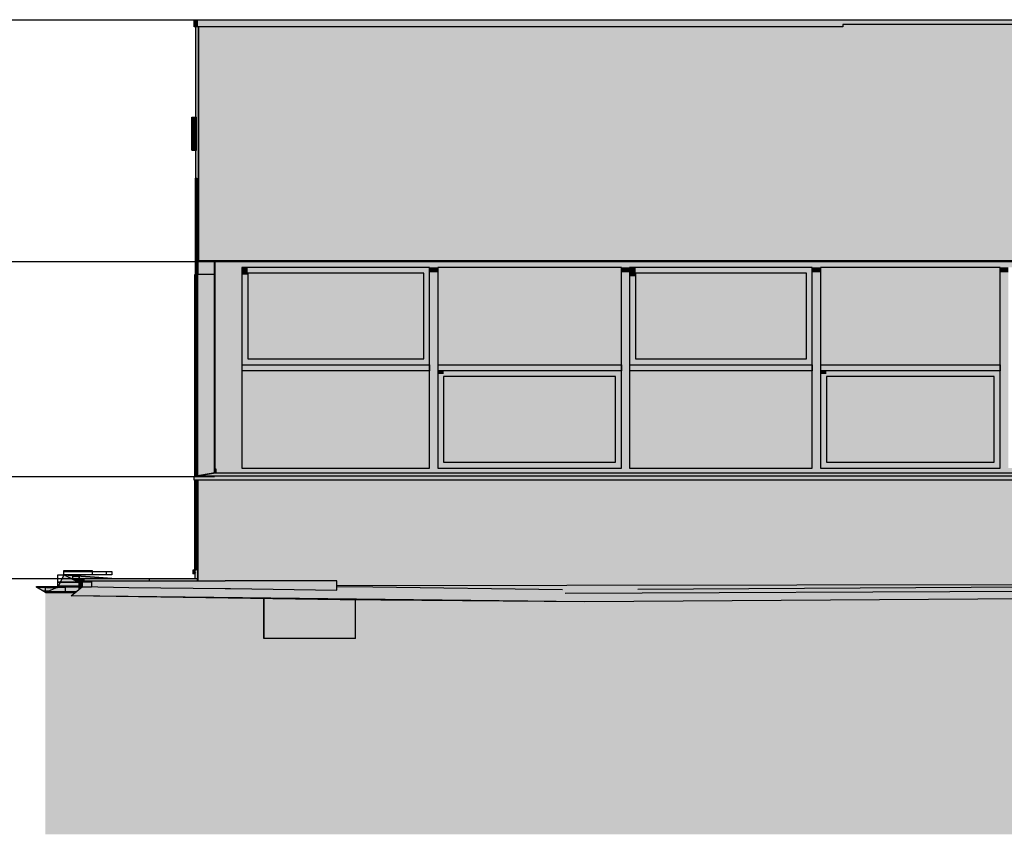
# Model space of a CAD drawing. Header units: metres. Extents: x 0 to 0.84, y 0 to 0.297.
# Tile 3 of 50: x 0.069 to 0.153, y 0.058 to 0.127. Entities that reach past the tile are written whole.
import ezdxf

# ---------------------------------------------------------------- set-up
doc = ezdxf.new("R2010")
doc.units = ezdxf.units.M
doc.linetypes.add('Teckovana 0.5x', pattern=[0.04, 0, -0.04])
for name, color, linetype, lineweight in [('Füllfläche', 7, 'Continuous', 13), ('Maßlinie 1_100', 7, 'Continuous', 25), ('Standard', 7, 'Continuous', 25)]:
    doc.layers.add(name, color=color, linetype=linetype, lineweight=lineweight)
picture_1 = doc.add_image_def('image1.jpg', size_in_pixel=(1024, 1024))
picture_2 = doc.add_image_def('image4.jpg', size_in_pixel=(2048, 512))

msp = doc.modelspace()

# ---------------------------------------------------------------- hatches: boundary and pattern name
at = {"layer": 'Füllfläche', "linetype": 'Continuous', "lineweight": 25, "true_color": 0xababab, "transparency": 33554687}
msp.add_hatch(color=253, dxfattribs=at).paths.add_polyline_path([(0.071015, 0.078505), (0.071015, 0.057905), (0.535391, 0.057905), (0.535391, 0.081805), (0.506566, 0.081422), (0.42, 0.080354), (0.365207, 0.079894), (0.338434, 0.079638), (0.322602, 0.07908), (0.272598, 0.079208), (0.21, 0.078311), (0.15814, 0.078567), (0.095848, 0.078499)])
at = {"layer": 'Standard', "linetype": 'Continuous', "lineweight": 25, "true_color": 0xbababa, "transparency": 33554687}
for points in [[(0.083689, 0.127301), (0.083689, 0.126701), (0.083952, 0.126701), (0.083952, 0.127301)], [(0.085445, 0.088711), (0.085461, 0.088711), (0.085461, 0.088999), (0.085445, 0.088999)], [(0.083616, 0.080411), (0.083781, 0.08044), (0.083781, 0.08044), (0.083781, 0.080444), (0.08376, 0.08044), (0.083759, 0.08044), (0.083594, 0.080411)], [(0.083616, 0.080084), (0.083616, 0.080411), (0.083594, 0.080411), (0.083594, 0.080084)], [(0.0837, 0.080411), (0.083865, 0.08044), (0.083865, 0.08044), (0.083865, 0.080444), (0.083844, 0.08044), (0.083843, 0.08044), (0.083678, 0.080411)], [(0.0837, 0.080084), (0.0837, 0.080411), (0.083678, 0.080411), (0.083678, 0.080084)], [(0.0837, 0.080411), (0.0837, 0.080084), (0.083724, 0.080084), (0.083815, 0.080242), (0.083802, 0.080249), (0.083715, 0.080099), (0.083715, 0.080399), (0.083865, 0.080426), (0.083865, 0.08044)], [(0.083715, 0.080099), (0.083802, 0.080249), (0.08378, 0.080249), (0.083715, 0.080137)], [(0.121524, 0.078752), (0.200011, 0.079272), (0.200561, 0.07928)]]:
    msp.add_hatch(color=9, dxfattribs=at).paths.add_polyline_path(points)
at = {"layer": 'Standard', "linetype": 'Continuous', "lineweight": 25, "true_color": 0xd1d1d1, "transparency": 33554687}
for points in [[(0.083952, 0.127301), (0.083952, 0.126701), (0.138997, 0.126701), (0.138997, 0.126899), (0.201619, 0.126899), (0.20172, 0.126899), (0.20172, 0.126701), (0.201741, 0.126701), (0.201741, 0.127301)], [(0.083701, 0.088084), (0.169164, 0.088084), (0.169164, 0.088411), (0.083701, 0.088411)]]:
    msp.add_hatch(color=254, dxfattribs=at).paths.add_polyline_path(points)
at = {"layer": 'Standard', "linetype": 'Continuous', "lineweight": 25, "true_color": 0xf3f3f3, "transparency": 33554687}
for points in [[(0.20172, 0.121299), (0.20172, 0.126899), (0.138997, 0.126899), (0.138997, 0.126701), (0.084064, 0.126701), (0.084064, 0.121299)], [(0.20172, 0.118299), (0.20172, 0.121299), (0.084064, 0.121299), (0.084064, 0.118299)], [(0.201713, 0.113799), (0.201713, 0.118299), (0.084064, 0.118299), (0.084064, 0.113799)], [(0.169164, 0.106799), (0.169164, 0.113799), (0.084064, 0.113799), (0.084064, 0.106799)], [(0.085461, 0.088696), (0.085461, 0.088696), (0.085546, 0.088711), (0.085546, 0.088999), (0.085561, 0.088999), (0.085561, 0.088699), (0.085545, 0.088696), (0.086161, 0.088696), (0.086161, 0.106699), (0.085464, 0.106699), (0.085461, 0.106699)], [(0.086161, 0.088696), (0.087761, 0.088696), (0.087761, 0.106699), (0.086161, 0.106699)], [(0.08826, 0.106199), (0.087761, 0.106199), (0.087761, 0.097899), (0.08826, 0.097899)], [(0.10376, 0.106199), (0.10326, 0.106199), (0.10326, 0.097899), (0.10376, 0.097899)], [(0.10446, 0.089099), (0.10446, 0.106199), (0.10376, 0.106199), (0.10376, 0.089099)], [(0.120813, 0.089099), (0.120813, 0.106199), (0.120114, 0.106199), (0.120114, 0.089099)], [(0.121312, 0.106199), (0.120813, 0.106199), (0.120813, 0.097899), (0.121312, 0.097899)], [(0.136379, 0.106199), (0.135879, 0.106199), (0.135879, 0.097899), (0.136379, 0.097899)], [(0.13708, 0.089099), (0.13708, 0.106199), (0.13638, 0.106199), (0.13638, 0.089099)], [(0.153096, 0.089099), (0.153096, 0.106199), (0.152396, 0.106199), (0.152396, 0.089099)], [(0.10326, 0.098399), (0.08826, 0.098399), (0.08826, 0.097899), (0.10326, 0.097899)], [(0.135879, 0.098399), (0.121312, 0.098399), (0.121312, 0.097899), (0.135879, 0.097899)], [(0.10376, 0.097399), (0.10376, 0.097899), (0.087761, 0.097899), (0.087761, 0.097399)], [(0.120113, 0.097399), (0.120113, 0.097899), (0.10446, 0.097899), (0.10446, 0.097399)], [(0.10446, 0.089099), (0.104959, 0.089099), (0.104959, 0.097399), (0.10446, 0.097399)], [(0.119612, 0.096899), (0.119612, 0.097399), (0.104959, 0.097399), (0.104959, 0.096899)], [(0.120112, 0.089099), (0.120112, 0.097399), (0.119612, 0.097399), (0.119612, 0.089099)], [(0.136379, 0.097399), (0.136379, 0.097899), (0.120813, 0.097899), (0.120813, 0.097399)], [(0.152395, 0.097399), (0.152395, 0.097899), (0.13708, 0.097899), (0.13708, 0.097399)], [(0.13708, 0.089099), (0.137579, 0.089099), (0.137579, 0.097399), (0.13708, 0.097399)], [(0.151894, 0.096899), (0.151894, 0.097399), (0.137579, 0.097399), (0.137579, 0.096899)], [(0.152394, 0.089099), (0.152394, 0.097399), (0.151894, 0.097399), (0.151894, 0.089099)], [(0.168461, 0.089099), (0.087761, 0.089099), (0.087761, 0.088696), (0.168461, 0.088696)], [(0.119612, 0.089599), (0.104959, 0.089599), (0.104959, 0.089099), (0.119612, 0.089099)], [(0.151894, 0.089599), (0.137579, 0.089599), (0.137579, 0.089099), (0.151894, 0.089099)], [(0.088261, 0.088699), (0.086061, 0.088699), (0.086061, 0.088696), (0.088261, 0.088696)], [(0.169164, 0.083099), (0.169164, 0.088084), (0.084014, 0.088084), (0.084014, 0.083099)]]:
    msp.add_hatch(color=7, dxfattribs=at).paths.add_polyline_path(points)
at = {"layer": 'Standard', "linetype": 'Continuous', "lineweight": 25, "true_color": 0xd8d8d8, "transparency": 33554687}
for points in [[(0.084064, 0.121299), (0.084064, 0.126701), (0.083952, 0.126701), (0.083801, 0.126701), (0.083801, 0.121299)], [(0.084064, 0.118299), (0.084064, 0.121299), (0.083801, 0.121299), (0.083801, 0.118999), (0.083906, 0.118999), (0.083907, 0.118812), (0.083908, 0.118299)], [(0.08381, 0.113799), (0.083831, 0.113799), (0.083894, 0.113799), (0.083915, 0.113799), (0.084064, 0.113799), (0.084064, 0.118299), (0.083908, 0.118299), (0.083909, 0.117599), (0.083908, 0.116899), (0.083907, 0.116387), (0.083906, 0.116199), (0.083801, 0.116199), (0.083801, 0.113799)], [(0.083801, 0.113799), (0.083801, 0.105599), (0.08381, 0.105599), (0.08381, 0.113799)], [(0.08381, 0.105599), (0.083831, 0.105599), (0.083831, 0.113799), (0.08381, 0.113799)], [(0.083831, 0.113799), (0.083831, 0.105599), (0.083894, 0.105599), (0.083894, 0.113799)], [(0.083894, 0.105599), (0.083915, 0.105599), (0.083915, 0.113799), (0.083894, 0.113799)], [(0.084022, 0.106799), (0.084064, 0.106799), (0.084064, 0.113799), (0.083915, 0.113799), (0.083915, 0.105599), (0.084022, 0.105599)], [(0.084022, 0.106799), (0.084022, 0.105599), (0.085422, 0.105599), (0.085422, 0.106699), (0.084164, 0.106699), (0.084161, 0.106699), (0.084122, 0.106699), (0.084122, 0.106799), (0.084064, 0.106799)], [(0.085422, 0.105599), (0.085422, 0.088707), (0.085423, 0.088707), (0.085423, 0.106699), (0.085422, 0.106699), (0.085422, 0.105599)], [(0.085456, 0.106199), (0.085456, 0.106699), (0.085423, 0.106699), (0.085423, 0.106199)], [(0.085456, 0.088999), (0.085461, 0.088999), (0.085461, 0.088711), (0.085461, 0.088696), (0.085461, 0.106699), (0.085456, 0.106699)], [(0.168461, 0.106199), (0.168461, 0.106699), (0.087761, 0.106699), (0.087761, 0.106199)], [(0.085423, 0.089099), (0.085456, 0.089099), (0.085456, 0.106199), (0.085423, 0.106199)], [(0.10326, 0.105699), (0.10326, 0.106199), (0.08826, 0.106199), (0.08826, 0.105699)], [(0.10376, 0.089099), (0.10376, 0.106199), (0.10376, 0.106199), (0.10376, 0.097899), (0.10376, 0.097899), (0.10376, 0.097399), (0.10376, 0.097399), (0.10376, 0.089099)], [(0.120114, 0.089099), (0.120114, 0.106199), (0.120113, 0.106199), (0.120113, 0.097899), (0.120113, 0.097899), (0.120113, 0.097399), (0.120112, 0.097399), (0.120112, 0.089099)], [(0.135879, 0.105699), (0.135879, 0.106199), (0.121312, 0.106199), (0.121312, 0.105699)], [(0.13638, 0.089099), (0.13638, 0.106199), (0.136379, 0.106199), (0.136379, 0.097899), (0.136379, 0.097899), (0.136379, 0.097399), (0.136379, 0.097399), (0.136379, 0.089099)], [(0.152396, 0.089099), (0.152396, 0.106199), (0.152395, 0.106199), (0.152395, 0.097899), (0.152395, 0.097899), (0.152395, 0.097399), (0.152394, 0.097399), (0.152394, 0.089099)], [(0.085422, 0.105599), (0.083972, 0.105599), (0.083972, 0.088458), (0.085422, 0.088707)], [(0.103259, 0.105699), (0.103259, 0.098399), (0.10326, 0.098399), (0.10326, 0.105699)], [(0.135879, 0.098399), (0.135879, 0.105699), (0.135878, 0.105699), (0.135878, 0.098399)], [(0.119612, 0.096899), (0.119612, 0.089599), (0.119612, 0.089599), (0.119612, 0.096899)], [(0.151894, 0.096899), (0.151894, 0.089599), (0.151894, 0.089599), (0.151894, 0.096899)], [(0.085445, 0.088711), (0.085445, 0.088999), (0.085456, 0.088999), (0.085456, 0.089099), (0.085423, 0.089099), (0.085423, 0.088707)]]:
    msp.add_hatch(color=254, dxfattribs=at).paths.add_polyline_path(points)
at = {"layer": 'Standard', "linetype": 'Continuous', "lineweight": 25, "transparency": 33554687}
for color, points in [(7, [(0.138997, 0.126701), (0.084064, 0.126701), (0.084064, 0.126639)]), (7, [(0.084164, 0.106699), (0.084164, 0.106799), (0.084122, 0.106799), (0.084122, 0.106699)]), (7, [(0.084161, 0.106699), (0.084164, 0.106699), (0.084164, 0.106799), (0.084161, 0.106799)]), (7, [(0.084164, 0.106699), (0.085464, 0.106699), (0.085464, 0.106799), (0.084164, 0.106799)]), (7, [(0.085464, 0.106799), (0.084164, 0.106799), (0.084164, 0.106729), (0.085464, 0.106729)]), (7, [(0.084164, 0.106699), (0.169064, 0.106699), (0.169064, 0.106799), (0.084164, 0.106799)]), (7, [(0.169064, 0.106699), (0.169064, 0.106799), (0.084164, 0.106799), (0.084164, 0.106729), (0.168993, 0.106729), (0.168993, 0.106699)]), (7, [(0.087761, 0.106699), (0.086161, 0.106699), (0.086161, 0.105781), (0.087761, 0.105781)]), (7, [(0.08826, 0.106199), (0.087761, 0.106199), (0.087761, 0.10557), (0.08826, 0.10557)]), (7, [(0.10376, 0.106199), (0.10326, 0.106199), (0.10326, 0.10557), (0.103549, 0.10557), (0.103549, 0.097899), (0.10376, 0.097899)]), (7, [(0.10446, 0.106199), (0.10376, 0.106199), (0.10376, 0.105781), (0.10446, 0.105781)]), (7, [(0.120113, 0.097899), (0.120113, 0.106199), (0.10446, 0.106199), (0.10446, 0.105534), (0.119866, 0.105534), (0.119866, 0.097899)]), (7, [(0.120813, 0.106199), (0.120114, 0.106199), (0.120114, 0.105781), (0.120813, 0.105781)]), (7, [(0.121312, 0.106199), (0.120813, 0.106199), (0.120813, 0.105428), (0.121312, 0.105428)]), (7, [(0.136379, 0.106199), (0.135879, 0.106199), (0.135879, 0.105428), (0.136027, 0.105428), (0.136027, 0.097899), (0.136379, 0.097899)]), (7, [(0.13708, 0.106199), (0.13638, 0.106199), (0.13638, 0.105781), (0.13708, 0.105781)]), (7, [(0.152395, 0.097899), (0.152395, 0.106199), (0.13708, 0.106199), (0.13708, 0.105534), (0.152148, 0.105534), (0.152148, 0.097899)]), (7, [(0.153096, 0.106199), (0.152396, 0.106199), (0.152396, 0.105781), (0.153096, 0.105781)]), (7, [(0.103259, 0.098399), (0.103259, 0.105699), (0.08826, 0.105699), (0.08826, 0.105393), (0.103083, 0.105393), (0.103083, 0.098399)]), (7, [(0.135878, 0.098399), (0.135878, 0.105699), (0.121312, 0.105699), (0.121312, 0.105181), (0.135632, 0.105181), (0.135632, 0.098399)]), (7, [(0.10376, 0.089099), (0.10376, 0.097399), (0.087761, 0.097399), (0.087761, 0.097223), (0.103513, 0.097223), (0.103513, 0.089099)]), (7, [(0.10376, 0.097399), (0.10376, 0.097899), (0.10369, 0.097899), (0.10369, 0.097399)]), (7, [(0.104959, 0.097399), (0.10446, 0.097399), (0.10446, 0.097117), (0.104959, 0.097117)]), (7, [(0.119612, 0.097399), (0.104959, 0.097399), (0.104959, 0.097117), (0.119612, 0.097117)]), (7, [(0.120112, 0.089099), (0.120112, 0.097399), (0.119612, 0.097399), (0.119612, 0.097117), (0.119761, 0.097117), (0.119761, 0.089099)]), (7, [(0.120113, 0.097399), (0.120113, 0.097899), (0.120043, 0.097899), (0.120043, 0.097399)]), (7, [(0.136379, 0.089099), (0.136379, 0.097399), (0.120813, 0.097399), (0.120813, 0.097223), (0.136133, 0.097223), (0.136133, 0.089099)]), (7, [(0.136379, 0.097399), (0.136379, 0.097899), (0.136309, 0.097899), (0.136309, 0.097399)]), (7, [(0.137579, 0.097399), (0.13708, 0.097399), (0.13708, 0.097117), (0.137579, 0.097117)]), (7, [(0.151894, 0.097399), (0.137579, 0.097399), (0.137579, 0.097117), (0.151894, 0.097117)]), (7, [(0.152394, 0.089099), (0.152394, 0.097399), (0.151894, 0.097399), (0.151894, 0.097117), (0.152043, 0.097117), (0.152043, 0.089099)]), (7, [(0.152395, 0.097399), (0.152395, 0.097899), (0.152325, 0.097899), (0.152325, 0.097399)]), (7, [(0.119612, 0.089599), (0.119612, 0.096899), (0.104959, 0.096899), (0.104959, 0.096652), (0.119365, 0.096652), (0.119365, 0.089599)]), (7, [(0.151894, 0.089599), (0.151894, 0.096899), (0.137579, 0.096899), (0.137579, 0.096652), (0.151647, 0.096652), (0.151647, 0.089599)]), (254, [(0.085561, 0.088999), (0.085546, 0.088999), (0.085546, 0.088711), (0.084164, 0.088467), (0.085334, 0.088659), (0.085561, 0.088699)]), (7, [(0.084014, 0.088084), (0.084014, 0.087968), (0.169048, 0.087968), (0.169065, 0.087984), (0.169094, 0.088084)]), (7, [(0.072069, 0.078954), (0.073873, 0.079371), (0.073365, 0.079621), (0.072592, 0.080001)]), (7, [(0.072592, 0.080001), (0.073365, 0.079621), (0.073896, 0.079612), (0.073896, 0.079699), (0.073901, 0.079699), (0.074319, 0.079699), (0.075008, 0.079699)]), (7, [(0.072592, 0.080001), (0.075008, 0.079699), (0.076182, 0.079699)]), (7, [(0.072592, 0.080001), (0.076182, 0.079699), (0.076195, 0.079699)]), (7, [(0.072592, 0.080001), (0.076195, 0.079699), (0.076678, 0.079699)]), (7, [(0.071015, 0.078505), (0.071946, 0.078902), (0.070258, 0.078954)]), (7, [(0.070258, 0.078954), (0.071946, 0.078902), (0.072012, 0.07893)]), (7, [(0.070258, 0.078954), (0.072012, 0.07893), (0.072041, 0.078942)]), (7, [(0.072069, 0.078954), (0.071015, 0.078505), (0.073614, 0.078555), (0.073896, 0.078791), (0.073896, 0.078971)]), (7, [(0.072069, 0.078954), (0.073896, 0.079078), (0.073896, 0.07936), (0.073873, 0.079371)]), (7, [(0.072069, 0.078954), (0.073896, 0.078984), (0.073896, 0.079078)]), (7, [(0.072069, 0.078954), (0.073896, 0.078971), (0.073896, 0.078984)]), (7, [(0.073365, 0.079621), (0.073896, 0.07936), (0.073896, 0.079612)]), (7, [(0.073901, 0.079357), (0.073901, 0.078795), (0.074166, 0.079017), (0.074166, 0.079227)]), (7, [(0.084014, 0.079499), (0.084014, 0.079699), (0.083909, 0.079699), (0.083909, 0.079499)]), (7, [(0.071015, 0.078505), (0.071466, 0.078697), (0.070687, 0.0787)]), (7, [(0.071015, 0.078505), (0.071466, 0.078697), (0.070687, 0.0787)]), (7, [(0.071015, 0.078505), (0.07352, 0.078476), (0.073614, 0.078555)])]:
    msp.add_hatch(color=color, dxfattribs=at).paths.add_polyline_path(points)
at = {"layer": 'Standard', "linetype": 'Continuous', "lineweight": 25, "true_color": 0xaaaaaa, "transparency": 33554687}
for points in [[(0.083503, 0.116899), (0.083504, 0.116387), (0.083506, 0.116199), (0.083507, 0.116387), (0.083508, 0.116899), (0.083509, 0.117599), (0.083508, 0.118299), (0.083507, 0.118812), (0.083506, 0.118999), (0.083504, 0.118812), (0.083503, 0.118299), (0.083502, 0.117599)], [(0.083506, 0.118999), (0.083507, 0.118812), (0.083907, 0.118812), (0.083906, 0.118999)], [(0.083507, 0.118812), (0.083508, 0.118299), (0.083908, 0.118299), (0.083907, 0.118812)], [(0.083508, 0.118299), (0.083509, 0.117599), (0.083909, 0.117599), (0.083908, 0.118299)], [(0.083509, 0.117599), (0.083508, 0.116899), (0.083908, 0.116899), (0.083909, 0.117599)], [(0.083508, 0.116899), (0.083507, 0.116387), (0.083907, 0.116387), (0.083908, 0.116899)], [(0.083507, 0.116387), (0.083506, 0.116199), (0.083906, 0.116199), (0.083907, 0.116387)], [(0.072069, 0.078954), (0.073873, 0.079371), (0.073365, 0.079621), (0.072592, 0.080001)], [(0.072592, 0.080001), (0.076195, 0.079699), (0.076678, 0.079699)], [(0.072592, 0.080001), (0.076182, 0.079699), (0.076195, 0.079699)], [(0.072592, 0.080001), (0.075008, 0.079699), (0.076182, 0.079699)], [(0.071015, 0.078505), (0.073614, 0.078555), (0.073896, 0.078791), (0.073896, 0.078971), (0.072069, 0.078954)], [(0.072069, 0.078954), (0.073896, 0.079078), (0.073896, 0.07936), (0.073873, 0.079371)], [(0.072069, 0.078954), (0.073896, 0.078984), (0.073896, 0.079078)], [(0.072069, 0.078954), (0.073896, 0.078971), (0.073896, 0.078984)], [(0.071015, 0.078505), (0.07352, 0.078476), (0.073614, 0.078555)], [(0.096135, 0.077876), (0.11698, 0.077718), (0.073206, 0.078214)], [(0.089638, 0.074599), (0.089647, 0.074599), (0.089647, 0.077972), (0.089638, 0.077972)], [(0.089647, 0.074599), (0.097447, 0.074599), (0.097447, 0.077866), (0.096135, 0.077876), (0.089647, 0.077972)]]:
    msp.add_hatch(color=253, dxfattribs=at).paths.add_polyline_path(points)
at = {"layer": 'Standard', "linetype": 'Continuous', "lineweight": 25, "transparency": 33554687}
h = msp.add_hatch(color=7, dxfattribs=at)
h.paths.add_polyline_path([(0.085461, 0.088696), (0.085461, 0.088696), (0.085536, 0.088709)])
h.paths.add_polyline_path([(0.085546, 0.088711), (0.085546, 0.088999), (0.085536, 0.088989), (0.085536, 0.088709)])
h.paths.add_polyline_path([(0.085561, 0.088699), (0.085545, 0.088696), (0.085555, 0.088696)])
h.paths.add_polyline_path([(0.086161, 0.106699), (0.085464, 0.106699), (0.085461, 0.106699), (0.085461, 0.105781), (0.086161, 0.105781)])
at = {"layer": 'Standard', "linetype": 'Continuous', "lineweight": 25, "true_color": 0xd3e9f2, "transparency": 33554687}
for points in [[(0.120113, 0.097899), (0.120113, 0.106199), (0.10446, 0.106199), (0.10446, 0.097899)], [(0.152395, 0.097899), (0.152395, 0.106199), (0.13708, 0.106199), (0.13708, 0.097899)], [(0.103259, 0.098399), (0.103259, 0.105699), (0.08826, 0.105699), (0.08826, 0.098399)], [(0.135878, 0.098399), (0.135878, 0.105699), (0.121312, 0.105699), (0.121312, 0.098399)], [(0.10376, 0.089099), (0.10376, 0.097399), (0.087761, 0.097399), (0.087761, 0.089099)], [(0.136379, 0.089099), (0.136379, 0.097399), (0.120813, 0.097399), (0.120813, 0.089099)], [(0.119612, 0.089599), (0.119612, 0.096899), (0.104959, 0.096899), (0.104959, 0.089599)], [(0.151894, 0.089599), (0.151894, 0.096899), (0.137579, 0.096899), (0.137579, 0.089599)]]:
    msp.add_hatch(color=254, dxfattribs=at).paths.add_polyline_path(points)
at = {"layer": 'Standard', "linetype": 'Continuous', "lineweight": 25, "true_color": 0xd8d8d8, "transparency": 33554687}
h = msp.add_hatch(color=254, dxfattribs=at)
h.paths.add_polyline_path([(0.08376, 0.083099), (0.08376, 0.088084), (0.083751, 0.088084), (0.083751, 0.083099)])
h.paths.add_polyline_path([(0.08376, 0.105599), (0.083751, 0.105599), (0.083751, 0.08842), (0.08376, 0.088421)])
h.paths.add_polyline_path([(0.083844, 0.105599), (0.083781, 0.105599), (0.083781, 0.088425), (0.083844, 0.088436)])
h.paths.add_polyline_path([(0.083781, 0.083099), (0.083844, 0.083099), (0.083844, 0.088084), (0.083781, 0.088084)])
h.paths.add_polyline_path([(0.084014, 0.083099), (0.084014, 0.088084), (0.083873, 0.088084), (0.083865, 0.088084), (0.083865, 0.083099)])
h.paths.add_polyline_path([(0.083972, 0.105599), (0.083865, 0.105599), (0.083865, 0.088439), (0.083972, 0.088458)])
h = msp.add_hatch(color=254, dxfattribs=at)
h.paths.add_polyline_path([(0.08376, 0.105599), (0.08376, 0.088421), (0.083781, 0.088425), (0.083781, 0.105599)])
h.paths.add_polyline_path([(0.08376, 0.083099), (0.083781, 0.083099), (0.083781, 0.088084), (0.08376, 0.088084)])
h = msp.add_hatch(color=254, dxfattribs=at)
h.paths.add_polyline_path([(0.083844, 0.105599), (0.083844, 0.088436), (0.083865, 0.088439), (0.083865, 0.105599)])
h.paths.add_polyline_path([(0.083844, 0.083099), (0.083865, 0.083099), (0.083865, 0.088084), (0.08385, 0.088084), (0.083844, 0.088084)])
at = {"layer": 'Standard', "linetype": 'Continuous', "lineweight": 25, "true_color": 0xcecece, "transparency": 33554687}
msp.add_hatch(color=254, dxfattribs=at).paths.add_polyline_path([(0.083701, 0.088411), (0.169164, 0.088411), (0.169164, 0.08844), (0.169014, 0.08844), (0.169011, 0.088696), (0.168461, 0.088696), (0.088261, 0.088696), (0.087761, 0.088696), (0.086161, 0.088696), (0.086061, 0.088696), (0.085545, 0.088696), (0.085334, 0.088659), (0.084164, 0.088467), (0.085461, 0.088696), (0.085461, 0.088696), (0.085461, 0.088711), (0.085445, 0.088711)])
at = {"layer": 'Standard', "linetype": 'Continuous', "lineweight": 25, "transparency": 33554687}
h = msp.add_hatch(color=7, dxfattribs=at)
h.paths.add_polyline_path([(0.169014, 0.08844), (0.169011, 0.088696), (0.168461, 0.088696), (0.167991, 0.088696)])
h.paths.add_polyline_path([(0.085545, 0.088696), (0.085334, 0.088659), (0.085555, 0.088696)])
h.paths.add_polyline_path([(0.085461, 0.088696), (0.085461, 0.088711), (0.085445, 0.088711), (0.085419, 0.088707)])
h.paths.add_polyline_path([(0.084164, 0.088467), (0.085461, 0.088696), (0.085461, 0.088696)])
at = {"layer": 'Standard', "linetype": 'Continuous', "lineweight": 25, "true_color": 0x1b5277, "transparency": 33554687}
h = msp.add_hatch(color=146, dxfattribs=at)
h.paths.add_polyline_path([(0.084014, 0.083099), (0.083865, 0.083099), (0.083865, 0.08044), (0.083865, 0.08044), (0.083865, 0.080426), (0.083865, 0.080426), (0.083865, 0.080399), (0.083844, 0.080399), (0.083844, 0.080422), (0.083781, 0.080411), (0.083781, 0.080399), (0.08376, 0.080399), (0.08376, 0.080407), (0.083751, 0.080405), (0.083751, 0.080198), (0.08378, 0.080249), (0.083802, 0.080249), (0.083815, 0.080242), (0.083751, 0.08013), (0.083751, 0.079699), (0.083808, 0.079699), (0.084014, 0.079699), (0.084014, 0.079499), (0.084014, 0.079499)])
h.paths.add_polyline_path([(0.083844, 0.083099), (0.083781, 0.083099), (0.083781, 0.08044), (0.083781, 0.08044), (0.083781, 0.080429), (0.083843, 0.08044), (0.083844, 0.08044)])
h.paths.add_polyline_path([(0.08376, 0.083099), (0.083751, 0.083099), (0.083751, 0.080439), (0.083759, 0.08044), (0.08376, 0.08044)])
h = msp.add_hatch(color=146, dxfattribs=at)
h.paths.add_polyline_path([(0.08376, 0.083099), (0.08376, 0.08044), (0.083781, 0.080444), (0.083781, 0.083099)])
h.paths.add_polyline_path([(0.08376, 0.080399), (0.083781, 0.080399), (0.083781, 0.080411), (0.08376, 0.080407)])
h = msp.add_hatch(color=146, dxfattribs=at)
h.paths.add_polyline_path([(0.083844, 0.083099), (0.083844, 0.08044), (0.083865, 0.080444), (0.083865, 0.083099)])
h.paths.add_polyline_path([(0.083844, 0.080399), (0.083865, 0.080399), (0.083865, 0.080426), (0.083844, 0.080422)])
at = {"layer": 'Standard', "linetype": 'Continuous', "lineweight": 25, "true_color": 0x1e5d86, "transparency": 33554687}
msp.add_hatch(color=146, dxfattribs=at).paths.add_polyline_path([(0.169164, 0.083099), (0.084014, 0.083099), (0.084014, 0.079499), (0.086348, 0.079499), (0.095848, 0.079499), (0.095848, 0.079095), (0.169164, 0.079222)])
at = {"layer": 'Standard', "linetype": 'Continuous', "lineweight": 25, "true_color": 0xb9b9b9, "transparency": 33554687}
h = msp.add_hatch(color=9, dxfattribs=at)
h.paths.add_polyline_path([(0.072592, 0.080001), (0.073896, 0.07936), (0.073896, 0.079699), (0.073901, 0.079699), (0.074319, 0.079699), (0.075008, 0.079699)])
h.paths.add_polyline_path([(0.073901, 0.079357), (0.074166, 0.079227), (0.074166, 0.079353)])
at = {"layer": 'Standard', "linetype": 'Continuous', "lineweight": 25, "transparency": 33554687}
h = msp.add_hatch(color=7, dxfattribs=at)
h.paths.add_polyline_path([(0.072592, 0.080001), (0.073731, 0.079441), (0.073896, 0.079437), (0.073896, 0.079699), (0.073901, 0.079699), (0.074319, 0.079699), (0.075008, 0.079699)])
h.paths.add_polyline_path([(0.073896, 0.07936), (0.073896, 0.079363), (0.073889, 0.079363)])
at = {"layer": 'Standard', "linetype": 'Continuous', "lineweight": 25, "true_color": 0xbababa, "transparency": 33554687}
h = msp.add_hatch(color=9, dxfattribs=at)
h.paths.add_polyline_path([(0.083616, 0.080411), (0.083616, 0.080084), (0.08364, 0.080084), (0.083678, 0.080151), (0.083678, 0.080181), (0.083631, 0.080099), (0.083631, 0.080399), (0.083678, 0.080407), (0.083678, 0.080411), (0.083781, 0.080429), (0.083781, 0.08044)])
h.paths.add_polyline_path([(0.083731, 0.080242), (0.083718, 0.080249), (0.083715, 0.080245), (0.083715, 0.080215)])
h = msp.add_hatch(color=9, dxfattribs=at)
h.paths.add_polyline_path([(0.083631, 0.080099), (0.083678, 0.080181), (0.083678, 0.080219), (0.083631, 0.080137)])
h.paths.add_polyline_path([(0.083718, 0.080249), (0.083715, 0.080249), (0.083715, 0.080245)])
at = {"layer": 'Standard', "linetype": 'Continuous', "lineweight": 25, "true_color": 0xbcbcbc, "transparency": 33554687}
msp.add_hatch(color=9, dxfattribs=at).paths.add_polyline_path([(0.070258, 0.078954), (0.072012, 0.07893), (0.072041, 0.078942)])
at = {"layer": 'Standard', "linetype": 'Continuous', "lineweight": 25, "true_color": 0xb9b9b9, "transparency": 33554687}
for points in [[(0.070258, 0.078954), (0.071946, 0.078902), (0.072012, 0.07893)], [(0.071015, 0.078505), (0.071946, 0.078902), (0.070258, 0.078954)], [(0.073206, 0.078214), (0.094472, 0.077973), (0.078135, 0.078927), (0.074166, 0.079017)], [(0.115417, 0.078107), (0.086782, 0.078833), (0.086348, 0.078838), (0.078135, 0.078927), (0.094472, 0.077973), (0.099489, 0.077916)], [(0.121524, 0.078752), (0.200561, 0.07928), (0.188199, 0.079259), (0.170165, 0.079224), (0.169164, 0.079222), (0.095848, 0.079095), (0.095848, 0.078992), (0.098935, 0.078969), (0.10204, 0.078923)], [(0.098935, 0.078969), (0.095848, 0.078992), (0.095848, 0.078992)], [(0.115312, 0.078419), (0.098935, 0.078969), (0.095848, 0.078992), (0.095848, 0.078766)], [(0.115312, 0.078419), (0.115091, 0.07873), (0.098935, 0.078969)], [(0.115091, 0.07873), (0.121524, 0.078752), (0.10204, 0.078923)], [(0.115417, 0.078107), (0.115312, 0.078419), (0.095848, 0.078766), (0.095848, 0.078693), (0.086782, 0.078833)], [(0.122117, 0.077876), (0.115417, 0.078107), (0.099489, 0.077916), (0.103036, 0.077876)], [(0.115312, 0.078419), (0.121524, 0.078752), (0.115091, 0.07873)], [(0.115312, 0.078419), (0.149403, 0.078557), (0.121524, 0.078752)], [(0.115417, 0.078107), (0.172739, 0.078652), (0.115312, 0.078419)], [(0.115417, 0.078107), (0.173957, 0.078444), (0.172739, 0.078652)], [(0.171594, 0.078265), (0.173957, 0.078444), (0.115417, 0.078107)], [(0.122117, 0.077876), (0.171594, 0.078265), (0.115417, 0.078107)], [(0.11698, 0.077718), (0.199535, 0.078421), (0.171594, 0.078265)], [(0.11698, 0.077718), (0.171594, 0.078265), (0.122117, 0.077876)], [(0.11698, 0.077718), (0.122117, 0.077876), (0.103036, 0.077876)]]:
    msp.add_hatch(color=9, dxfattribs=at).paths.add_polyline_path(points)
at = {"layer": 'Standard', "linetype": 'Continuous', "lineweight": 25, "true_color": 0x4d4d4d, "transparency": 33554687}
for points in [[(0.074166, 0.079017), (0.073206, 0.078214), (0.094472, 0.077973), (0.078135, 0.078927)], [(0.073901, 0.079357), (0.074166, 0.079227), (0.074166, 0.079353)], [(0.086348, 0.078838), (0.078135, 0.078927), (0.094472, 0.077973), (0.099489, 0.077916), (0.115417, 0.078107), (0.086782, 0.078833)], [(0.098935, 0.078969), (0.095848, 0.078992), (0.095848, 0.078992)], [(0.115312, 0.078419), (0.098935, 0.078969), (0.095848, 0.078992), (0.095848, 0.078766)], [(0.115312, 0.078419), (0.115091, 0.07873), (0.098935, 0.078969)], [(0.115091, 0.07873), (0.121524, 0.078752), (0.10204, 0.078923)], [(0.121524, 0.078752), (0.199827, 0.079268), (0.200011, 0.079272)], [(0.115417, 0.078107), (0.115312, 0.078419), (0.095848, 0.078766), (0.095848, 0.078693), (0.086782, 0.078833)], [(0.122117, 0.077876), (0.115417, 0.078107), (0.099489, 0.077916), (0.103036, 0.077876)], [(0.115312, 0.078419), (0.121524, 0.078752), (0.115091, 0.07873)], [(0.115312, 0.078419), (0.149403, 0.078557), (0.121524, 0.078752)], [(0.115417, 0.078107), (0.172739, 0.078652), (0.115312, 0.078419)], [(0.115417, 0.078107), (0.173957, 0.078444), (0.172739, 0.078652)], [(0.171594, 0.078265), (0.173957, 0.078444), (0.115417, 0.078107)], [(0.122117, 0.077876), (0.171594, 0.078265), (0.115417, 0.078107)], [(0.11698, 0.077718), (0.199535, 0.078421), (0.171594, 0.078265)], [(0.11698, 0.077718), (0.171594, 0.078265), (0.122117, 0.077876)], [(0.11698, 0.077718), (0.122117, 0.077876), (0.103036, 0.077876)]]:
    msp.add_hatch(color=251, dxfattribs=at).paths.add_polyline_path(points)
at = {"layer": 'Standard', "linetype": 'Continuous', "lineweight": 25, "transparency": 33554687}
h = msp.add_hatch(color=7, dxfattribs=at)
h.paths.add_polyline_path([(0.073365, 0.079621), (0.073731, 0.079441), (0.073896, 0.079437), (0.073896, 0.079612)])
h.paths.add_polyline_path([(0.073896, 0.07936), (0.073896, 0.079363), (0.073889, 0.079363)])
at = {"layer": 'Standard', "linetype": 'Continuous', "lineweight": 25, "true_color": 0x474747, "transparency": 33554687}
for points in [[(0.073901, 0.079699), (0.073896, 0.079699), (0.073896, 0.078791), (0.073901, 0.078795)], [(0.096135, 0.077876), (0.11698, 0.077718), (0.073206, 0.078214)]]:
    msp.add_hatch(color=49, dxfattribs=at).paths.add_polyline_path(points)
at = {"layer": 'Standard', "linetype": 'Continuous', "lineweight": 25, "true_color": 0x505050, "transparency": 33554687}
h = msp.add_hatch(color=251, dxfattribs=at)
h.paths.add_polyline_path([(0.073901, 0.079699), (0.073901, 0.079357), (0.074166, 0.079353), (0.074166, 0.079499), (0.074319, 0.079499), (0.074319, 0.079699)])
h.paths.add_polyline_path([(0.073901, 0.079357), (0.073901, 0.078795), (0.074166, 0.079017), (0.074166, 0.079227)])
for points in [[(0.078135, 0.078927), (0.086348, 0.078838), (0.086348, 0.079499), (0.074166, 0.079499), (0.074166, 0.079017)], [(0.079873, 0.079699), (0.074319, 0.079699), (0.074319, 0.079499), (0.079873, 0.079499)], [(0.079873, 0.079699), (0.079873, 0.079499), (0.084014, 0.079499), (0.084014, 0.079699)], [(0.086782, 0.078833), (0.095848, 0.078693), (0.095848, 0.079499), (0.086348, 0.079499), (0.086348, 0.078838)]]:
    msp.add_hatch(color=251, dxfattribs=at).paths.add_polyline_path(points)
at = {"layer": 'Standard', "linetype": 'Continuous', "lineweight": 25, "true_color": 0x4e4e4e, "transparency": 33554687}
for points in [[(0.121524, 0.078752), (0.149403, 0.078557), (0.155678, 0.078583), (0.199827, 0.079268)], [(0.11698, 0.077718), (0.239445, 0.078498), (0.199535, 0.078421)]]:
    msp.add_hatch(color=251, dxfattribs=at).paths.add_polyline_path(points)
at = {"layer": 'Standard', "linetype": 'Continuous', "lineweight": 25, "true_color": 0xbbbbbb, "transparency": 33554687}
msp.add_hatch(color=9, dxfattribs=at).paths.add_polyline_path([(0.11698, 0.077718), (0.239445, 0.078498), (0.199535, 0.078421)])

# ---------------------------------------------------------------- linework, layer by layer
at = {"layer": 'Maßlinie 1_100', "color": 7, "linetype": 'Teckovana 0.5x', "lineweight": 25, "transparency": 33554687}
for p, q in [((0.06443, 0.127301), (0.083689, 0.127301)), ((0.06443, 0.106699), (0.084122, 0.106699)), ((0.06443, 0.088399), (0.085422, 0.088399)), ((0.06443, 0.079699), (0.083808, 0.079699))]:
    msp.add_line(p, q, dxfattribs=at)
at = {"layer": 'Standard', "color": 7, "linetype": 'Continuous', "lineweight": 25, "transparency": 33554687}
for p, q in [((0.083689, 0.126701), (0.083689, 0.127301)), ((0.083689, 0.127301), (0.083952, 0.127301)), ((0.083952, 0.127301), (0.083952, 0.126701)), ((0.083952, 0.126701), (0.083952, 0.127301)), ((0.083952, 0.127301), (0.201741, 0.127301)), ((0.138997, 0.126899), (0.138997, 0.126701)), ((0.20172, 0.126899), (0.138997, 0.126899)), ((0.083952, 0.126701), (0.083689, 0.126701)), ((0.083801, 0.126701), (0.083801, 0.121299)), ((0.138997, 0.126701), (0.083952, 0.126701)), ((0.084064, 0.126701), (0.084064, 0.121299)), ((0.084064, 0.121299), (0.084064, 0.126701)), ((0.083801, 0.121299), (0.083801, 0.118999)), ((0.084064, 0.118299), (0.084064, 0.121299)), ((0.084064, 0.121299), (0.084064, 0.118299)), ((0.083504, 0.118812), (0.083503, 0.118299)), ((0.083506, 0.118999), (0.083504, 0.118812)), ((0.083507, 0.118812), (0.083506, 0.118999)), ((0.083506, 0.118999), (0.083906, 0.118999)), ((0.083508, 0.118299), (0.083507, 0.118812)), ((0.083907, 0.118812), (0.083906, 0.118999)), ((0.083908, 0.118299), (0.083907, 0.118812)), ((0.083503, 0.118299), (0.083502, 0.117599)), ((0.083502, 0.117599), (0.083503, 0.116899)), ((0.083509, 0.117599), (0.083508, 0.118299)), ((0.083508, 0.116899), (0.083509, 0.117599)), ((0.083909, 0.117599), (0.083908, 0.118299)), ((0.083908, 0.116899), (0.083909, 0.117599)), ((0.084064, 0.118299), (0.084064, 0.113799)), ((0.084064, 0.113799), (0.084064, 0.118299)), ((0.083503, 0.116899), (0.083504, 0.116387)), ((0.083507, 0.116387), (0.083508, 0.116899)), ((0.083907, 0.116387), (0.083908, 0.116899)), ((0.083504, 0.116387), (0.083506, 0.116199)), ((0.083506, 0.116199), (0.083507, 0.116387)), ((0.083506, 0.116199), (0.083906, 0.116199)), ((0.083801, 0.116199), (0.083801, 0.113799)), ((0.083906, 0.116199), (0.083907, 0.116387)), ((0.083801, 0.113799), (0.083801, 0.105599)), ((0.08381, 0.105599), (0.08381, 0.113799)), ((0.08381, 0.113799), (0.08381, 0.105599)), ((0.08381, 0.113799), (0.083831, 0.113799)), ((0.083831, 0.113799), (0.083831, 0.105599)), ((0.083894, 0.105599), (0.083894, 0.113799)), ((0.083894, 0.113799), (0.083894, 0.105599)), ((0.083894, 0.113799), (0.083915, 0.113799)), ((0.083915, 0.113799), (0.083915, 0.105599)), ((0.084064, 0.106799), (0.084064, 0.113799)), ((0.084064, 0.113799), (0.084064, 0.106799)), ((0.084022, 0.106799), (0.084022, 0.105599)), ((0.084022, 0.105599), (0.084022, 0.106799)), ((0.084022, 0.106799), (0.084064, 0.106799)), ((0.084064, 0.106799), (0.169064, 0.106799)), ((0.084122, 0.106699), (0.084122, 0.106799)), ((0.084122, 0.106699), (0.084161, 0.106699)), ((0.084161, 0.106699), (0.084164, 0.106699)), ((0.084161, 0.106699), (0.084164, 0.106699)), ((0.084164, 0.106699), (0.084164, 0.106799)), ((0.084164, 0.106699), (0.084164, 0.106799)), ((0.084164, 0.106699), (0.085464, 0.106699)), ((0.084164, 0.106699), (0.169064, 0.106699)), ((0.085422, 0.105599), (0.085422, 0.106699)), ((0.085461, 0.106699), (0.085461, 0.088696)), ((0.085423, 0.106199), (0.085423, 0.089099)), ((0.085456, 0.106199), (0.085423, 0.106199)), ((0.085456, 0.089099), (0.085456, 0.106199)), ((0.10376, 0.106199), (0.087761, 0.106199)), ((0.087761, 0.106199), (0.087761, 0.089099)), ((0.10376, 0.097899), (0.10376, 0.106199)), ((0.10376, 0.089099), (0.10376, 0.106199)), ((0.10446, 0.106199), (0.10446, 0.089099)), ((0.120114, 0.106199), (0.10446, 0.106199)), ((0.120113, 0.097899), (0.120113, 0.106199)), ((0.120114, 0.089099), (0.120114, 0.106199)), ((0.120813, 0.106199), (0.120813, 0.089099)), ((0.13638, 0.106199), (0.120813, 0.106199)), ((0.136379, 0.097899), (0.136379, 0.106199)), ((0.13638, 0.089099), (0.13638, 0.106199)), ((0.13708, 0.106199), (0.13708, 0.089099)), ((0.152396, 0.106199), (0.13708, 0.106199)), ((0.152395, 0.097899), (0.152395, 0.106199)), ((0.152396, 0.089099), (0.152396, 0.106199)), ((0.083751, 0.105599), (0.083751, 0.08842)), ((0.08376, 0.105599), (0.083751, 0.105599)), ((0.08376, 0.105599), (0.08376, 0.088421)), ((0.083781, 0.105599), (0.08376, 0.105599)), ((0.08376, 0.088421), (0.08376, 0.105599)), ((0.083781, 0.105599), (0.083781, 0.088425)), ((0.083844, 0.105599), (0.083781, 0.105599)), ((0.083844, 0.105599), (0.083844, 0.088436)), ((0.083865, 0.105599), (0.083844, 0.105599)), ((0.083844, 0.088436), (0.083844, 0.105599)), ((0.083865, 0.105599), (0.083865, 0.088439)), ((0.083972, 0.105599), (0.083865, 0.105599)), ((0.083972, 0.105599), (0.083972, 0.088458)), ((0.085422, 0.105599), (0.083972, 0.105599)), ((0.083972, 0.088458), (0.083972, 0.105599)), ((0.085422, 0.088707), (0.085422, 0.105599)), ((0.10326, 0.105699), (0.08826, 0.105699)), ((0.08826, 0.105699), (0.08826, 0.098399)), ((0.103259, 0.098399), (0.103259, 0.105699)), ((0.10326, 0.098399), (0.10326, 0.105699)), ((0.135879, 0.105699), (0.121312, 0.105699)), ((0.121312, 0.105699), (0.121312, 0.098399)), ((0.135878, 0.098399), (0.135878, 0.105699)), ((0.135879, 0.098399), (0.135879, 0.105699)), ((0.08826, 0.098399), (0.10326, 0.098399)), ((0.121312, 0.098399), (0.135879, 0.098399)), ((0.087761, 0.097899), (0.10376, 0.097899)), ((0.10376, 0.097399), (0.087761, 0.097399)), ((0.10376, 0.097899), (0.10376, 0.097399)), ((0.10376, 0.089099), (0.10376, 0.097399)), ((0.10446, 0.097899), (0.120113, 0.097899)), ((0.120113, 0.097399), (0.10446, 0.097399)), ((0.120112, 0.089099), (0.120112, 0.097399)), ((0.120113, 0.097899), (0.120113, 0.097399)), ((0.120813, 0.097899), (0.136379, 0.097899)), ((0.136379, 0.097399), (0.120813, 0.097399)), ((0.136379, 0.097899), (0.136379, 0.097399)), ((0.136379, 0.089099), (0.136379, 0.097399)), ((0.137079, 0.097899), (0.152395, 0.097899)), ((0.152395, 0.097399), (0.137079, 0.097399)), ((0.152394, 0.089099), (0.152394, 0.097399)), ((0.152395, 0.097899), (0.152395, 0.097399)), ((0.119612, 0.096899), (0.104959, 0.096899)), ((0.104959, 0.096899), (0.104959, 0.089599)), ((0.119612, 0.089599), (0.119612, 0.096899)), ((0.119612, 0.089599), (0.119612, 0.096899)), ((0.151894, 0.096899), (0.137579, 0.096899)), ((0.137579, 0.096899), (0.137579, 0.089599)), ((0.151894, 0.089599), (0.151894, 0.096899)), ((0.151894, 0.089599), (0.151894, 0.096899)), ((0.085423, 0.089099), (0.085456, 0.089099)), ((0.085445, 0.088711), (0.085445, 0.088999)), ((0.085461, 0.088999), (0.085461, 0.088711)), ((0.085546, 0.088711), (0.085546, 0.088999)), ((0.085546, 0.088999), (0.085546, 0.088711)), ((0.085561, 0.088999), (0.085546, 0.088999)), ((0.087761, 0.089099), (0.10376, 0.089099)), ((0.10446, 0.089099), (0.120114, 0.089099)), ((0.104959, 0.089599), (0.119612, 0.089599)), ((0.120813, 0.089099), (0.13638, 0.089099)), ((0.13708, 0.089099), (0.152396, 0.089099)), ((0.137579, 0.089599), (0.151894, 0.089599)), ((0.083701, 0.088411), (0.085445, 0.088711)), ((0.083701, 0.088084), (0.083701, 0.088411)), ((0.169164, 0.088411), (0.083701, 0.088411)), ((0.085546, 0.088711), (0.084164, 0.088467)), ((0.085461, 0.088696), (0.084164, 0.088467)), ((0.084164, 0.088467), (0.085334, 0.088659)), ((0.085334, 0.088659), (0.085561, 0.088699)), ((0.085461, 0.088711), (0.085461, 0.088696)), ((0.085545, 0.088696), (0.086161, 0.088696)), ((0.086061, 0.088696), (0.088261, 0.088696)), ((0.086161, 0.088696), (0.087761, 0.088696)), ((0.087761, 0.088696), (0.088261, 0.088696)), ((0.088261, 0.088696), (0.168461, 0.088696)), ((0.169164, 0.088084), (0.083701, 0.088084)), ((0.083751, 0.088084), (0.083751, 0.083099)), ((0.08376, 0.088084), (0.08376, 0.083099)), ((0.08376, 0.083099), (0.08376, 0.088084)), ((0.083781, 0.088084), (0.083781, 0.083099)), ((0.083844, 0.088084), (0.083844, 0.083099)), ((0.083844, 0.083099), (0.083844, 0.088084)), ((0.083865, 0.088084), (0.083865, 0.083099)), ((0.084014, 0.083099), (0.084014, 0.088084)), ((0.084014, 0.088084), (0.084014, 0.083099)), ((0.083751, 0.083099), (0.083751, 0.080439)), ((0.08376, 0.083099), (0.08376, 0.08044)), ((0.08376, 0.08044), (0.08376, 0.083099)), ((0.083781, 0.083099), (0.083781, 0.08044)), ((0.083844, 0.083099), (0.083844, 0.08044)), ((0.083844, 0.08044), (0.083844, 0.083099)), ((0.083865, 0.083099), (0.083865, 0.08044)), ((0.084014, 0.079499), (0.084014, 0.083099)), ((0.084014, 0.083099), (0.084014, 0.079499)), ((0.072592, 0.080001), (0.072069, 0.078954)), ((0.072592, 0.080001), (0.072069, 0.078954)), ((0.073896, 0.07936), (0.072592, 0.080001)), ((0.076678, 0.079699), (0.072592, 0.080001)), ((0.073365, 0.079621), (0.072592, 0.080001)), ((0.072592, 0.080001), (0.076678, 0.079699)), ((0.083759, 0.08044), (0.083594, 0.080411)), ((0.083594, 0.080411), (0.083594, 0.080084)), ((0.083616, 0.080411), (0.083594, 0.080411)), ((0.083616, 0.080084), (0.083594, 0.080084)), ((0.083616, 0.080411), (0.083781, 0.08044)), ((0.083616, 0.080084), (0.083616, 0.080411)), ((0.08364, 0.080084), (0.083616, 0.080084)), ((0.083678, 0.080407), (0.083631, 0.080399)), ((0.083631, 0.080399), (0.083631, 0.080099)), ((0.083678, 0.080219), (0.083631, 0.080137)), ((0.083631, 0.080099), (0.083678, 0.080181)), ((0.083678, 0.080151), (0.08364, 0.080084)), ((0.083843, 0.08044), (0.083678, 0.080411)), ((0.083678, 0.080411), (0.083678, 0.080084)), ((0.0837, 0.080411), (0.083678, 0.080411)), ((0.0837, 0.080084), (0.083678, 0.080084)), ((0.0837, 0.080411), (0.083865, 0.08044)), ((0.0837, 0.080084), (0.0837, 0.080411)), ((0.083724, 0.080084), (0.0837, 0.080084)), ((0.083865, 0.080426), (0.083715, 0.080399)), ((0.083715, 0.080399), (0.083715, 0.080099)), ((0.083718, 0.080249), (0.083715, 0.080249)), ((0.083715, 0.080245), (0.083718, 0.080249)), ((0.08378, 0.080249), (0.083715, 0.080137)), ((0.083715, 0.080099), (0.083802, 0.080249)), ((0.083731, 0.080242), (0.083715, 0.080215)), ((0.083718, 0.080249), (0.083731, 0.080242)), ((0.083815, 0.080242), (0.083724, 0.080084)), ((0.083751, 0.080405), (0.083751, 0.080198)), ((0.083751, 0.08013), (0.083751, 0.079699)), ((0.08376, 0.08044), (0.083759, 0.08044)), ((0.08376, 0.08044), (0.083781, 0.080444)), ((0.08376, 0.080407), (0.08376, 0.080399)), ((0.08376, 0.080399), (0.08376, 0.080407)), ((0.083781, 0.080399), (0.08376, 0.080399)), ((0.083802, 0.080249), (0.08378, 0.080249)), ((0.083781, 0.08044), (0.083781, 0.08044)), ((0.083781, 0.080429), (0.083781, 0.08044)), ((0.083781, 0.080411), (0.083781, 0.080399)), ((0.083802, 0.080249), (0.083815, 0.080242)), ((0.083844, 0.08044), (0.083843, 0.08044)), ((0.083844, 0.08044), (0.083865, 0.080444)), ((0.083844, 0.080422), (0.083844, 0.080399)), ((0.083844, 0.080399), (0.083844, 0.080422)), ((0.083865, 0.080399), (0.083844, 0.080399)), ((0.083865, 0.080426), (0.083865, 0.08044)), ((0.083865, 0.08044), (0.083865, 0.08044)), ((0.083865, 0.080426), (0.083865, 0.080399)), ((0.071015, 0.078505), (0.070258, 0.078954)), ((0.071946, 0.078902), (0.070258, 0.078954)), ((0.072012, 0.07893), (0.070258, 0.078954)), ((0.070258, 0.078954), (0.072041, 0.078942)), ((0.071015, 0.078505), (0.070258, 0.078954)), ((0.070258, 0.078954), (0.071946, 0.078902)), ((0.070258, 0.078954), (0.072012, 0.07893)), ((0.070258, 0.078954), (0.072041, 0.078942)), ((0.072069, 0.078954), (0.071015, 0.078505)), ((0.072069, 0.078954), (0.071015, 0.078505)), ((0.073206, 0.078214), (0.074166, 0.079017)), ((0.073206, 0.078214), (0.074166, 0.079017)), ((0.073896, 0.07936), (0.073365, 0.079621)), ((0.073896, 0.079699), (0.073896, 0.07936)), ((0.073901, 0.079699), (0.073896, 0.079699)), ((0.074166, 0.079227), (0.073896, 0.07936)), ((0.073896, 0.07936), (0.073896, 0.078791)), ((0.073901, 0.079357), (0.073901, 0.079699)), ((0.073901, 0.079699), (0.074319, 0.079699)), ((0.073901, 0.079357), (0.074166, 0.079353)), ((0.073901, 0.078795), (0.073901, 0.079357)), ((0.074166, 0.079227), (0.073901, 0.079357)), ((0.074166, 0.079017), (0.074166, 0.079499)), ((0.074166, 0.079499), (0.086348, 0.079499)), ((0.074166, 0.079017), (0.078135, 0.078927)), ((0.074319, 0.079499), (0.074319, 0.079699)), ((0.074319, 0.079699), (0.079873, 0.079699)), ((0.078135, 0.078927), (0.086348, 0.078838)), ((0.079873, 0.079699), (0.079873, 0.079499)), ((0.079873, 0.079699), (0.084014, 0.079699)), ((0.084014, 0.079699), (0.084014, 0.079499)), ((0.095848, 0.079499), (0.086348, 0.079499)), ((0.095848, 0.078693), (0.095848, 0.079499)), ((0.095848, 0.079095), (0.169164, 0.079222)), ((0.098935, 0.078969), (0.095848, 0.078992)), ((0.098935, 0.078969), (0.095848, 0.078992)), ((0.115091, 0.07873), (0.098935, 0.078969)), ((0.115091, 0.07873), (0.098935, 0.078969)), ((0.200011, 0.079272), (0.121524, 0.078752)), ((0.07352, 0.078476), (0.071015, 0.078505)), ((0.071015, 0.078505), (0.07352, 0.078476)), ((0.096135, 0.077876), (0.073206, 0.078214)), ((0.11698, 0.077718), (0.073206, 0.078214)), ((0.096135, 0.077876), (0.073206, 0.078214)), ((0.11698, 0.077718), (0.073206, 0.078214)), ((0.086348, 0.078838), (0.086782, 0.078833)), ((0.086348, 0.078838), (0.086782, 0.078833)), ((0.086782, 0.078833), (0.095848, 0.078693)), ((0.086782, 0.078833), (0.095848, 0.078693)), ((0.172739, 0.078652), (0.115312, 0.078419)), ((0.172739, 0.078652), (0.115312, 0.078419)), ((0.239445, 0.078498), (0.11698, 0.077718)), ((0.239445, 0.078498), (0.11698, 0.077718)), ((0.089638, 0.074599), (0.089638, 0.077972)), ((0.089647, 0.077972), (0.089647, 0.074599)), ((0.11698, 0.077718), (0.096135, 0.077876)), ((0.11698, 0.077718), (0.096135, 0.077876)), ((0.097447, 0.074599), (0.097447, 0.077866)), ((0.089647, 0.074599), (0.089638, 0.074599)), ((0.097447, 0.074599), (0.089647, 0.074599))]:
    msp.add_line(p, q, dxfattribs=at)

# ---------------------------------------------------------------- pictures from other files: only their frames are drawn
image = msp.add_image(picture_2, insert=(0.084161, 0.106699), size_in_units=(0.00000291, 0.0001), dxfattribs=at)
image = msp.add_image(picture_2, insert=(0.084164, 0.106699), size_in_units=(0.0000419, 0.0001), dxfattribs=at)
image = msp.add_image(picture_2, insert=(0.084164, 0.106699), size_in_units=(0.0013, 0.0001), dxfattribs=at)
image = msp.add_image(picture_2, insert=(0.084164, 0.106699), size_in_units=(0.0849, 0.0001), dxfattribs=at)
image = msp.add_image(picture_1, insert=(0.072069, 0.078954), size_in_units=(0.001804, 0.001047), dxfattribs=at)
image = msp.add_image(picture_1, insert=(0.072592, 0.080001), size_in_units=(0.002416, 0.000389), dxfattribs=at)
image = msp.add_image(picture_1, insert=(0.072592, 0.080001), size_in_units=(0.00359, 0.000302), dxfattribs=at)
image = msp.add_image(picture_1, insert=(0.072592, 0.080001), size_in_units=(0.003603, 0.000302), dxfattribs=at)
image = msp.add_image(picture_1, insert=(0.072592, 0.080001), size_in_units=(0.004086, 0.000302), dxfattribs=at)
image = msp.add_image(picture_1, insert=(0.073365, 0.079621), size_in_units=(0.00053, 0.000261), dxfattribs=at)
image = msp.add_image(picture_1, insert=(0.070258, 0.078954), size_in_units=(0.001755, 0.0000523), dxfattribs=at)
image = msp.add_image(picture_1, insert=(0.070258, 0.078954), size_in_units=(0.001783, 0.0000241), dxfattribs=at)
image = msp.add_image(picture_1, insert=(0.071015, 0.078505), size_in_units=(0.001689, 0.000449), dxfattribs=at)
image = msp.add_image(picture_1, insert=(0.072069, 0.078954), size_in_units=(0.002881, 0.000465), dxfattribs=at)
image = msp.add_image(picture_1, insert=(0.072069, 0.078954), size_in_units=(0.001827, 0.000417), dxfattribs=at)
image = msp.add_image(picture_1, insert=(0.072069, 0.078954), size_in_units=(0.001827, 0.000124), dxfattribs=at)
image = msp.add_image(picture_1, insert=(0.072069, 0.078954), size_in_units=(0.001827, 0.00003), dxfattribs=at)
image = msp.add_image(picture_1, insert=(0.071015, 0.078505), size_in_units=(0.002599, 0.0000786), dxfattribs=at)

doc.saveas('drawing.dxf')
